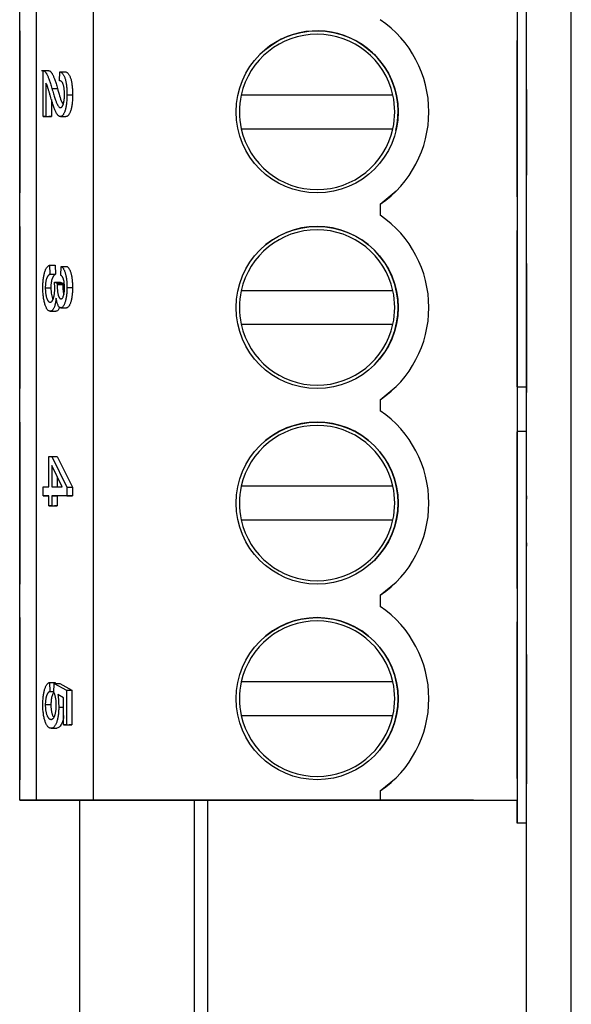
# Model space of a CAD drawing. Header units: millimetres. Extents: x 0 to 840, y 0 to 594.
# Tile 7 of 77: x 104 to 113, y 285 to 303. Entities that reach past the tile are written whole.
import ezdxf

# ---------------------------------------------------------------- set-up
doc = ezdxf.new("R2010")
doc.units = ezdxf.units.MM
doc.header["$LTSCALE"] = 2
doc.linetypes.add('SLD-Solid', pattern=[0])

msp = doc.modelspace()

# ---------------------------------------------------------------- linework, layer by layer
at = {"color": 7, "linetype": 'SLD-Solid', "lineweight": 25}
for p, q in [((112.608, 269.812), (112.608, 380.574)), ((113.407, 269.923), (113.407, 380.463)), ((112.439, 306.862), (112.439, 295.562)), ((103.539, 288.966), (103.539, 306.582)), ((103.839, 288.966), (103.839, 306.582)), ((104.859, 288.966), (104.859, 306.582)), ((103.539, 302.732), (103.539, 299.832)), ((112.439, 299.762), (112.439, 302.562)), ((112.439, 302.162), (112.439, 302.562)), ((104.061, 302.019), (103.926, 302.019)), ((103.958, 301.199), (103.958, 302.019)), ((112.607, 302.071), (112.608, 302.071)), ((104.253, 301.839), (104.259, 301.999)), ((104.259, 301.999), (104.359, 301.999)), ((104.008, 301.799), (104.008, 301.199)), ((104.114, 301.703), (104.214, 301.703)), ((112.607, 301.681), (112.608, 301.681)), ((112.607, 301.681), (112.607, 301.05)), ((104.108, 301.504), (104.108, 301.199)), ((104.384, 301.589), (104.484, 301.589)), ((110.216, 301.582), (107.501, 301.582)), ((104.008, 301.199), (103.958, 301.199)), ((103.958, 301.199), (104.058, 301.199)), ((104.008, 301.199), (104.108, 301.199)), ((104.108, 301.199), (104.058, 301.199)), ((104.266, 301.199), (104.366, 301.199)), ((107.501, 300.982), (110.216, 300.982)), ((112.607, 301.05), (112.607, 300.78)), ((112.607, 301.05), (112.608, 301.05)), ((112.607, 300.78), (112.608, 300.78)), ((112.607, 300.78), (112.607, 300.15)), ((112.439, 300.162), (112.439, 299.762)), ((112.607, 300.15), (112.608, 300.15)), ((109.989, 299.632), (110.273, 299.868)), ((112.607, 299.76), (112.608, 299.76)), ((109.989, 299.632), (109.989, 299.432)), ((103.539, 299.232), (103.539, 296.332)), ((103.539, 296.332), (103.539, 299.232)), ((112.439, 296.362), (112.439, 299.162)), ((112.439, 298.762), (112.439, 299.162)), ((107.876, 298.765), (107.876, 298.765)), ((104.073, 298.537), (104.078, 298.377)), ((104.073, 298.537), (104.173, 298.537)), ((104.173, 298.537), (104.178, 298.377)), ((104.275, 298.357), (104.28, 298.517)), ((104.28, 298.517), (104.38, 298.517)), ((112.607, 298.571), (112.608, 298.571)), ((112.607, 298.571), (112.607, 297.22)), ((104.078, 298.377), (104.178, 298.377)), ((103.997, 298.135), (104.097, 298.135)), ((104.16, 298.237), (104.209, 298.217)), ((104.16, 298.237), (104.26, 298.237)), ((104.209, 298.217), (104.209, 298.193)), ((104.209, 298.217), (104.309, 298.217)), ((104.209, 298.193), (104.309, 298.193)), ((104.26, 298.237), (104.309, 298.217)), ((104.309, 298.217), (104.309, 298.193)), ((104.384, 298.14), (104.484, 298.14)), ((110.216, 298.082), (107.501, 298.082)), ((104.275, 297.776), (104.375, 297.776)), ((104.085, 297.716), (104.185, 297.716)), ((107.501, 297.482), (110.216, 297.482)), ((112.607, 297.22), (112.608, 297.22)), ((112.607, 297.22), (112.607, 296.95)), ((112.607, 296.95), (112.608, 296.95)), ((112.607, 296.95), (112.607, 296.26)), ((112.439, 296.762), (112.439, 296.362)), ((109.989, 296.132), (110.273, 296.368)), ((103.539, 296.332), (103.539, 296.332)), ((112.436, 296.356), (112.436, 288.556)), ((112.607, 296.356), (112.436, 296.356)), ((112.607, 296.26), (112.608, 296.26)), ((109.989, 296.132), (109.989, 295.932)), ((103.539, 295.732), (103.539, 292.832)), ((112.436, 292.756), (112.436, 295.556)), ((112.436, 295.156), (112.436, 295.556)), ((112.608, 295.562), (112.439, 295.562)), ((104.062, 294.574), (104.062, 295.115)), ((104.062, 295.115), (104.111, 295.115)), ((104.111, 295.115), (104.384, 294.565)), ((104.111, 295.115), (104.211, 295.115)), ((104.301, 294.574), (104.111, 294.957)), ((104.111, 294.957), (104.111, 294.574)), ((104.211, 295.115), (104.484, 294.565)), ((112.607, 295.101), (112.608, 295.101)), ((104.211, 294.755), (104.211, 294.574)), ((103.958, 294.574), (104.062, 294.574)), ((103.958, 294.414), (103.958, 294.574)), ((104.111, 294.574), (104.301, 294.574)), ((104.384, 294.565), (104.384, 294.414)), ((104.384, 294.565), (104.484, 294.565)), ((104.484, 294.565), (104.484, 294.414)), ((110.216, 294.582), (107.501, 294.582)), ((104.062, 294.414), (103.958, 294.414)), ((103.958, 294.414), (104.058, 294.414)), ((104.062, 294.414), (104.058, 294.414)), ((104.062, 294.234), (104.062, 294.414)), ((104.384, 294.414), (104.111, 294.414)), ((104.111, 294.414), (104.111, 294.234)), ((104.111, 294.414), (104.211, 294.414)), ((104.211, 294.414), (104.211, 294.234)), ((104.484, 294.414), (104.211, 294.414)), ((104.384, 294.414), (104.484, 294.414)), ((112.607, 294.411), (112.608, 294.411)), ((112.607, 294.411), (112.607, 294.351)), ((112.607, 294.351), (112.608, 294.351)), ((104.111, 294.234), (104.062, 294.234)), ((104.062, 294.234), (104.162, 294.234)), ((104.111, 294.234), (104.211, 294.234)), ((104.211, 294.234), (104.162, 294.234)), ((107.501, 293.982), (110.216, 293.982)), ((112.607, 293.931), (112.608, 293.931)), ((112.607, 293.57), (112.607, 293.51)), ((112.607, 293.57), (112.608, 293.57)), ((112.607, 293.51), (112.608, 293.51)), ((112.436, 293.156), (112.436, 292.756)), ((109.989, 292.632), (110.273, 292.868)), ((112.607, 292.73), (112.608, 292.73)), ((109.989, 292.632), (109.989, 292.432)), ((103.539, 292.232), (103.539, 289.332)), ((112.436, 289.356), (112.436, 292.156)), ((112.436, 291.756), (112.436, 292.156)), ((107.876, 291.765), (107.876, 291.765)), ((112.607, 291.601), (112.608, 291.601)), ((112.607, 291.571), (112.607, 289.26)), ((112.607, 291.571), (112.608, 291.571)), ((110.216, 291.082), (107.501, 291.082)), ((104.073, 291.072), (104.078, 290.912)), ((104.073, 291.072), (104.173, 291.072)), ((104.078, 290.912), (104.152, 290.912)), ((104.152, 290.892), (104.158, 291.052)), ((104.158, 291.052), (104.373, 290.932)), ((104.158, 291.052), (104.258, 291.052)), ((104.173, 291.072), (104.174, 291.052)), ((104.258, 291.052), (104.473, 290.932)), ((104.373, 290.932), (104.373, 290.312)), ((104.373, 290.932), (104.473, 290.932)), ((104.473, 290.932), (104.473, 290.312)), ((104.324, 290.798), (104.22, 290.856)), ((104.324, 290.312), (104.324, 290.798)), ((103.997, 290.676), (104.097, 290.676)), ((104.237, 290.628), (104.324, 290.628)), ((107.501, 290.482), (110.216, 290.482)), ((104.102, 290.252), (104.202, 290.252)), ((104.373, 290.312), (104.324, 290.312)), ((104.324, 290.312), (104.424, 290.312)), ((104.373, 290.312), (104.473, 290.312)), ((104.473, 290.312), (104.424, 290.312)), ((112.436, 289.756), (112.436, 289.356)), ((109.989, 289.132), (110.273, 289.368)), ((112.607, 289.26), (112.608, 289.26)), ((112.607, 289.23), (112.608, 289.23)), ((103.539, 288.966), (103.839, 288.966)), ((111.659, 288.966), (103.539, 288.966)), ((103.839, 288.966), (104.859, 288.966)), ((104.608, 288.966), (104.608, 269.019)), ((104.859, 288.966), (105.359, 288.966)), ((104.859, 288.966), (109.989, 288.966)), ((109.989, 289.132), (109.989, 288.966)), ((109.989, 288.966), (112.439, 288.966)), ((111.659, 288.966), (112.439, 288.966)), ((112.436, 288.556), (112.436, 288.966)), ((112.608, 288.556), (112.436, 288.556))]:
    msp.add_line(p, q, dxfattribs=at)
at = {"color": 8, "linetype": 'SLD-Solid', "lineweight": 25}
for p, q in [((106.665, 269.019), (106.665, 288.966)), ((106.896, 288.966), (106.896, 269.019))]:
    msp.add_line(p, q, dxfattribs=at)
at = {"color": 7, "linetype": 'SLD-Solid', "lineweight": 25}
for centre in [(108.859, 301.282), (108.859, 297.782), (108.859, 294.282), (108.859, 290.782)]:
    msp.add_circle(centre, 1.45, dxfattribs=at)
for centre, radius, start, end in [((108.859, 301.282), 2, 304.4115, 55.5885), ((108.859, 301.282), 1.45, 346.8308, 135), ((108.859, 301.282), 1.39, 12.4641, 167.5359), ((108.859, 301.282), 1.39, 167.5359, 192.4641), ((108.859, 301.282), 1.39, 347.5359, 12.4641), ((108.859, 301.282), 1.39, 192.4641, 347.5359), ((108.859, 297.782), 2, 304.4115, 55.5885), ((108.859, 297.782), 1.45, 315, 135), ((108.859, 297.782), 1.39, 12.4641, 167.5359), ((108.859, 297.782), 1.39, 167.5359, 192.4641), ((108.859, 297.782), 1.39, 347.5359, 12.4641), ((108.859, 297.782), 1.39, 192.4641, 347.5359), ((108.859, 294.282), 2, 304.4115, 55.5885), ((108.859, 294.282), 1.39, 12.4641, 167.5359), ((108.859, 294.282), 1.45, 315, 135), ((108.859, 294.282), 1.39, 167.5359, 192.4641), ((108.859, 294.282), 1.39, 347.5359, 12.4641), ((108.859, 294.282), 1.39, 192.4641, 347.5359), ((108.859, 290.782), 2, 304.4115, 55.5885), ((108.859, 290.782), 1.39, 12.4641, 167.5359), ((108.859, 290.782), 1.45, 315, 135), ((108.859, 290.782), 1.39, 167.5359, 192.4641), ((108.859, 290.782), 1.39, 347.5359, 12.4641), ((108.859, 290.782), 1.39, 192.4641, 347.5359)]:
    msp.add_arc(centre, radius, start, end, dxfattribs=at)
for points, knots in [([(103.958, 302.019), (103.961, 302.019), (103.966, 302.019), (103.974, 302.017), (103.982, 302.012), (103.991, 302.005), (103.999, 301.995), (104.008, 301.984), (104.017, 301.97), (104.026, 301.954), (104.036, 301.935), (104.046, 301.912), (104.056, 301.886), (104.067, 301.857), (104.078, 301.823), (104.09, 301.787), (104.102, 301.747), (104.11, 301.718), (104.114, 301.703)], [0, 0, 0, 0, 0.042012, 0.085117, 0.130084, 0.176966, 0.226145, 0.27723, 0.330801, 0.38655, 0.445857, 0.509982, 0.578857, 0.653261, 0.731918, 0.816011, 0.905246, 1, 1, 1, 1]), ([(104.058, 302.019), (104.061, 302.019), (104.066, 302.019), (104.074, 302.017), (104.082, 302.012), (104.091, 302.005), (104.099, 301.995), (104.108, 301.984), (104.117, 301.97), (104.126, 301.954), (104.136, 301.935), (104.146, 301.912), (104.156, 301.886), (104.167, 301.857), (104.178, 301.823), (104.19, 301.787), (104.202, 301.747), (104.21, 301.718), (104.214, 301.703)], [0, 0, 0, 0, 0.042012, 0.085117, 0.130084, 0.176966, 0.226145, 0.27723, 0.330801, 0.38655, 0.445857, 0.509982, 0.578857, 0.653261, 0.731918, 0.816011, 0.905246, 1, 1, 1, 1]), ([(104.34, 301.595), (104.34, 301.604), (104.34, 301.621), (104.339, 301.646), (104.337, 301.67), (104.335, 301.692), (104.332, 301.714), (104.328, 301.734), (104.323, 301.753), (104.318, 301.771), (104.312, 301.787), (104.305, 301.801), (104.298, 301.813), (104.29, 301.822), (104.282, 301.83), (104.273, 301.835), (104.263, 301.839), (104.256, 301.839), (104.253, 301.839)], [0, 0, 0, 0, 0.058049, 0.113315, 0.167562, 0.221142, 0.275517, 0.329522, 0.385758, 0.443893, 0.503677, 0.564645, 0.628005, 0.695019, 0.764665, 0.83877, 0.91714, 1, 1, 1, 1]), ([(104.259, 301.999), (104.264, 301.998), (104.273, 301.994), (104.288, 301.986), (104.301, 301.974), (104.313, 301.96), (104.324, 301.943), (104.335, 301.924), (104.344, 301.901), (104.353, 301.875), (104.36, 301.847), (104.366, 301.816), (104.372, 301.784), (104.376, 301.749), (104.38, 301.712), (104.382, 301.673), (104.384, 301.632), (104.384, 301.603), (104.384, 301.589)], [0, 0, 0, 0, 0.08101, 0.157162, 0.229319, 0.2972, 0.36195, 0.423721, 0.483122, 0.540982, 0.597661, 0.653181, 0.707852, 0.763548, 0.819537, 0.87764, 0.937454, 1, 1, 1, 1]), ([(104.359, 301.999), (104.364, 301.998), (104.373, 301.994), (104.388, 301.986), (104.401, 301.974), (104.413, 301.96), (104.424, 301.943), (104.435, 301.924), (104.444, 301.901), (104.453, 301.875), (104.46, 301.847), (104.466, 301.816), (104.472, 301.784), (104.476, 301.749), (104.48, 301.712), (104.482, 301.673), (104.484, 301.632), (104.484, 301.603), (104.484, 301.589)], [0, 0, 0, 0, 0.08101, 0.157162, 0.229319, 0.2972, 0.36195, 0.423721, 0.483122, 0.540982, 0.597661, 0.653181, 0.707852, 0.763548, 0.819537, 0.87764, 0.937454, 1, 1, 1, 1]), ([(104.089, 301.561), (104.086, 301.572), (104.08, 301.592), (104.071, 301.622), (104.064, 301.648), (104.057, 301.671), (104.05, 301.691), (104.045, 301.709), (104.04, 301.723), (104.033, 301.745), (104.022, 301.771), (104.012, 301.79), (104.008, 301.799)], [0, 0, 0, 0, 0.12275, 0.234584, 0.336061, 0.42658, 0.506809, 0.575546, 0.634577, 0.682157, 0.846189, 1, 1, 1, 1]), ([(104.114, 301.703), (104.119, 301.686), (104.128, 301.653), (104.142, 301.607), (104.155, 301.565), (104.167, 301.528), (104.178, 301.496), (104.188, 301.467), (104.198, 301.444), (104.209, 301.419), (104.222, 301.396), (104.238, 301.375), (104.252, 301.361), (104.262, 301.36), (104.267, 301.359)], [0, 0, 0, 0, 0.10938, 0.210603, 0.304015, 0.389049, 0.466366, 0.53603, 0.597986, 0.652147, 0.749352, 0.838827, 0.921744, 1, 1, 1, 1]), ([(104.214, 301.703), (104.239, 301.612), (104.268, 301.499), (104.306, 301.429), (104.314, 301.416)], [0, 0, 0, 0, 0.807926, 1, 1, 1, 1]), ([(104.266, 301.199), (104.263, 301.199), (104.256, 301.199), (104.246, 301.203), (104.236, 301.209), (104.226, 301.217), (104.217, 301.228), (104.207, 301.241), (104.198, 301.256), (104.188, 301.274), (104.178, 301.296), (104.168, 301.321), (104.157, 301.351), (104.145, 301.385), (104.132, 301.422), (104.118, 301.465), (104.104, 301.511), (104.094, 301.544), (104.089, 301.561)], [0, 0, 0, 0, 0.048783, 0.096931, 0.145092, 0.193398, 0.242257, 0.291123, 0.340835, 0.391595, 0.445772, 0.506113, 0.572506, 0.644951, 0.72423, 0.809688, 0.901692, 1, 1, 1, 1]), ([(104.384, 301.589), (104.384, 301.573), (104.384, 301.543), (104.382, 301.499), (104.379, 301.458), (104.375, 301.42), (104.37, 301.385), (104.364, 301.352), (104.357, 301.323), (104.348, 301.297), (104.339, 301.274), (104.33, 301.254), (104.32, 301.237), (104.31, 301.223), (104.299, 301.212), (104.289, 301.205), (104.277, 301.2), (104.27, 301.199), (104.266, 301.199)], [0, 0, 0, 0, 0.071329, 0.138888, 0.203488, 0.265389, 0.326147, 0.38585, 0.446421, 0.508506, 0.570717, 0.631986, 0.692943, 0.753165, 0.813397, 0.874732, 0.936834, 1, 1, 1, 1]), ([(104.267, 301.359), (104.27, 301.359), (104.275, 301.359), (104.282, 301.363), (104.29, 301.368), (104.297, 301.375), (104.303, 301.385), (104.309, 301.397), (104.315, 301.411), (104.32, 301.427), (104.325, 301.444), (104.329, 301.462), (104.332, 301.482), (104.335, 301.503), (104.338, 301.524), (104.339, 301.547), (104.34, 301.571), (104.34, 301.587), (104.34, 301.595)], [0, 0, 0, 0, 0.0727804, 0.1421478, 0.2091828, 0.2742918, 0.3377688, 0.4007572, 0.4628013, 0.5255951, 0.5875405, 0.647529, 0.7063226, 0.7636995, 0.8213742, 0.879619, 0.9389099, 1, 1, 1, 1]), ([(104.484, 301.589), (104.484, 301.573), (104.484, 301.543), (104.482, 301.499), (104.479, 301.458), (104.475, 301.42), (104.47, 301.385), (104.464, 301.352), (104.457, 301.323), (104.448, 301.297), (104.439, 301.274), (104.43, 301.254), (104.42, 301.237), (104.41, 301.223), (104.399, 301.212), (104.389, 301.205), (104.377, 301.2), (104.37, 301.199), (104.366, 301.199)], [0, 0, 0, 0, 0.071329, 0.138888, 0.203488, 0.265389, 0.326147, 0.38585, 0.446421, 0.508506, 0.570717, 0.631986, 0.692943, 0.753165, 0.813397, 0.874732, 0.936834, 1, 1, 1, 1]), ([(103.953, 298.138), (103.953, 298.151), (103.953, 298.177), (103.955, 298.215), (103.957, 298.251), (103.961, 298.286), (103.966, 298.32), (103.971, 298.351), (103.978, 298.382), (103.985, 298.41), (103.994, 298.436), (104.003, 298.46), (104.013, 298.481), (104.024, 298.498), (104.035, 298.512), (104.047, 298.524), (104.06, 298.532), (104.069, 298.535), (104.073, 298.537)], [0, 0, 0, 0, 0.059955, 0.118098, 0.175046, 0.231454, 0.287781, 0.345525, 0.404017, 0.465187, 0.52726, 0.589365, 0.652798, 0.717707, 0.784146, 0.852971, 0.924943, 1, 1, 1, 1]), ([(104.28, 298.517), (104.285, 298.514), (104.293, 298.509), (104.304, 298.499), (104.315, 298.486), (104.325, 298.47), (104.335, 298.453), (104.343, 298.433), (104.351, 298.411), (104.358, 298.387), (104.364, 298.361), (104.369, 298.333), (104.374, 298.304), (104.378, 298.274), (104.38, 298.242), (104.383, 298.209), (104.384, 298.175), (104.384, 298.152), (104.384, 298.14)], [0, 0, 0, 0, 0.078734, 0.153587, 0.224356, 0.29211, 0.357093, 0.419768, 0.480649, 0.54028, 0.598948, 0.656032, 0.712334, 0.768115, 0.824627, 0.881743, 0.940019, 1, 1, 1, 1]), ([(104.38, 298.517), (104.385, 298.514), (104.393, 298.509), (104.404, 298.499), (104.415, 298.486), (104.425, 298.47), (104.435, 298.453), (104.443, 298.433), (104.451, 298.411), (104.458, 298.387), (104.464, 298.361), (104.469, 298.333), (104.474, 298.304), (104.478, 298.274), (104.48, 298.242), (104.483, 298.209), (104.484, 298.175), (104.484, 298.152), (104.484, 298.14)], [0, 0, 0, 0, 0.078734, 0.153587, 0.224356, 0.29211, 0.357093, 0.419768, 0.480649, 0.54028, 0.598948, 0.656032, 0.712334, 0.768115, 0.824627, 0.881743, 0.940019, 1, 1, 1, 1]), ([(104.078, 298.377), (104.075, 298.375), (104.069, 298.371), (104.059, 298.363), (104.051, 298.354), (104.043, 298.344), (104.035, 298.333), (104.029, 298.321), (104.023, 298.308), (104.017, 298.293), (104.012, 298.277), (104.008, 298.26), (104.005, 298.242), (104.002, 298.223), (103.999, 298.203), (103.998, 298.181), (103.997, 298.159), (103.997, 298.143), (103.997, 298.135)], [0, 0, 0, 0, 0.087015, 0.16956, 0.246923, 0.320217, 0.388752, 0.453783, 0.515052, 0.573662, 0.629076, 0.682899, 0.734725, 0.786273, 0.837947, 0.890063, 0.943825, 1, 1, 1, 1]), ([(104.178, 298.377), (104.175, 298.375), (104.169, 298.371), (104.159, 298.363), (104.151, 298.354), (104.143, 298.344), (104.135, 298.333), (104.129, 298.321), (104.123, 298.308), (104.117, 298.293), (104.112, 298.277), (104.108, 298.26), (104.105, 298.242), (104.102, 298.223), (104.099, 298.203), (104.098, 298.181), (104.097, 298.159), (104.097, 298.143), (104.097, 298.135)], [0, 0, 0, 0, 0.087015, 0.16956, 0.246923, 0.320217, 0.388752, 0.453783, 0.515052, 0.573662, 0.629076, 0.682899, 0.734725, 0.786273, 0.837947, 0.890063, 0.943825, 1, 1, 1, 1]), ([(104.34, 298.135), (104.34, 298.149), (104.34, 298.177), (104.337, 298.215), (104.332, 298.251), (104.325, 298.277), (104.32, 298.296), (104.315, 298.309), (104.31, 298.32), (104.304, 298.33), (104.297, 298.339), (104.29, 298.346), (104.283, 298.353), (104.278, 298.355), (104.275, 298.357)], [0, 0, 0, 0, 0.1157651, 0.2252032, 0.3349431, 0.4481581, 0.5071195, 0.5672859, 0.6306225, 0.6965576, 0.7662657, 0.8400942, 0.9174811, 1, 1, 1, 1]), ([(104.085, 297.716), (104.08, 297.717), (104.071, 297.717), (104.057, 297.724), (104.045, 297.733), (104.032, 297.747), (104.021, 297.764), (104.01, 297.786), (103.999, 297.811), (103.99, 297.84), (103.981, 297.872), (103.974, 297.905), (103.967, 297.94), (103.962, 297.976), (103.958, 298.015), (103.955, 298.054), (103.953, 298.095), (103.953, 298.123), (103.953, 298.138)], [0, 0, 0, 0, 0.072998, 0.142515, 0.210281, 0.275511, 0.33976, 0.402689, 0.466296, 0.52989, 0.592595, 0.652776, 0.711658, 0.76891, 0.825614, 0.882624, 0.940512, 1, 1, 1, 1]), ([(103.997, 298.135), (103.997, 298.126), (103.997, 298.109), (103.998, 298.084), (104, 298.06), (104.003, 298.037), (104.006, 298.015), (104.01, 297.993), (104.015, 297.973), (104.021, 297.953), (104.027, 297.935), (104.034, 297.919), (104.042, 297.906), (104.049, 297.895), (104.057, 297.887), (104.066, 297.881), (104.075, 297.877), (104.081, 297.877), (104.085, 297.877)], [0, 0, 0, 0, 0.056502, 0.111056, 0.165509, 0.220329, 0.275741, 0.333285, 0.392975, 0.455509, 0.51944, 0.583588, 0.648055, 0.714351, 0.781323, 0.851333, 0.923796, 1, 1, 1, 1]), ([(104.085, 297.877), (104.088, 297.877), (104.093, 297.877), (104.102, 297.88), (104.11, 297.886), (104.117, 297.894), (104.125, 297.904), (104.131, 297.917), (104.138, 297.932), (104.143, 297.948), (104.149, 297.967), (104.153, 297.986), (104.157, 298.007), (104.16, 298.029), (104.163, 298.052), (104.165, 298.076), (104.166, 298.101), (104.166, 298.118), (104.166, 298.126)], [0, 0, 0, 0, 0.075532, 0.147058, 0.215855, 0.282505, 0.34712, 0.410772, 0.473181, 0.5356, 0.596603, 0.656248, 0.713669, 0.769949, 0.826151, 0.882829, 0.940268, 1, 1, 1, 1]), ([(104.097, 298.135), (104.099, 298.092), (104.103, 298.005), (104.122, 297.952), (104.132, 297.926)], [0, 0, 0, 0, 0.499375, 1, 1, 1, 1]), ([(104.166, 298.126), (104.166, 298.134), (104.166, 298.151), (104.164, 298.177), (104.163, 298.206), (104.161, 298.226), (104.16, 298.237)], [0, 0, 0, 0, 0.2081614, 0.4437429, 0.7079863, 1, 1, 1, 1]), ([(104.209, 298.193), (104.209, 298.183), (104.209, 298.165), (104.21, 298.139), (104.211, 298.113), (104.213, 298.09), (104.216, 298.067), (104.219, 298.046), (104.223, 298.026), (104.227, 298.008), (104.232, 297.991), (104.237, 297.976), (104.243, 297.964), (104.249, 297.954), (104.256, 297.946), (104.262, 297.94), (104.27, 297.937), (104.275, 297.937), (104.277, 297.937)], [0, 0, 0, 0, 0.069029, 0.134699, 0.198856, 0.260636, 0.320385, 0.380768, 0.440336, 0.500789, 0.561123, 0.621432, 0.680857, 0.74052, 0.801803, 0.865366, 0.93094, 1, 1, 1, 1]), ([(104.384, 298.14), (104.384, 298.127), (104.384, 298.103), (104.382, 298.067), (104.38, 298.032), (104.376, 297.999), (104.372, 297.968), (104.367, 297.938), (104.36, 297.909), (104.353, 297.882), (104.345, 297.857), (104.336, 297.836), (104.327, 297.817), (104.318, 297.802), (104.308, 297.791), (104.297, 297.782), (104.286, 297.777), (104.279, 297.777), (104.275, 297.776)], [0, 0, 0, 0, 0.061722, 0.121428, 0.180226, 0.23843, 0.296817, 0.356015, 0.417175, 0.480545, 0.54415, 0.607086, 0.669928, 0.732369, 0.796429, 0.862167, 0.929503, 1, 1, 1, 1]), ([(104.277, 297.937), (104.282, 297.937), (104.29, 297.939), (104.303, 297.949), (104.314, 297.968), (104.323, 297.993), (104.331, 298.024), (104.336, 298.058), (104.34, 298.096), (104.34, 298.122), (104.34, 298.135)], [0, 0, 0, 0, 0.146093, 0.280765, 0.407853, 0.533013, 0.654305, 0.768539, 0.88212, 1, 1, 1, 1]), ([(104.309, 298.193), (104.309, 298.154), (104.311, 298.087), (104.322, 298.036), (104.328, 298.015)], [0, 0, 0, 0, 0.575556, 1, 1, 1, 1]), ([(104.484, 298.14), (104.484, 298.127), (104.484, 298.103), (104.482, 298.067), (104.48, 298.032), (104.476, 297.999), (104.472, 297.968), (104.467, 297.938), (104.46, 297.909), (104.453, 297.882), (104.445, 297.857), (104.436, 297.836), (104.427, 297.817), (104.418, 297.802), (104.408, 297.791), (104.397, 297.782), (104.386, 297.777), (104.379, 297.777), (104.375, 297.776)], [0, 0, 0, 0, 0.061722, 0.121428, 0.180226, 0.23843, 0.296817, 0.356015, 0.417175, 0.480545, 0.54415, 0.607086, 0.669928, 0.732369, 0.796429, 0.862167, 0.929503, 1, 1, 1, 1]), ([(104.189, 297.95), (104.188, 297.938), (104.186, 297.914), (104.181, 297.882), (104.176, 297.852), (104.17, 297.825), (104.163, 297.802), (104.154, 297.78), (104.145, 297.762), (104.134, 297.746), (104.123, 297.733), (104.111, 297.723), (104.098, 297.717), (104.09, 297.717), (104.085, 297.716)], [0, 0, 0, 0, 0.0787659, 0.1538985, 0.2265834, 0.2983449, 0.3713878, 0.4478553, 0.5293928, 0.6160118, 0.7070984, 0.8007404, 0.8980898, 1, 1, 1, 1]), ([(104.275, 297.776), (104.27, 297.777), (104.261, 297.778), (104.248, 297.787), (104.235, 297.801), (104.224, 297.821), (104.213, 297.846), (104.204, 297.876), (104.196, 297.911), (104.191, 297.937), (104.189, 297.95)], [0, 0, 0, 0, 0.136264, 0.266121, 0.391535, 0.515483, 0.637212, 0.757167, 0.877123, 1, 1, 1, 1]), ([(104.253, 297.786), (104.249, 297.776), (104.23, 297.723), (104.205, 297.719), (104.185, 297.716)], [0, 0, 0, 0, 0.198253, 1, 1, 1, 1]), ([(103.953, 290.675), (103.953, 290.688), (103.953, 290.714), (103.955, 290.752), (103.957, 290.788), (103.961, 290.823), (103.965, 290.856), (103.971, 290.888), (103.977, 290.918), (103.985, 290.947), (103.993, 290.973), (104.002, 290.996), (104.012, 291.017), (104.023, 291.034), (104.034, 291.048), (104.047, 291.059), (104.059, 291.068), (104.068, 291.071), (104.073, 291.072)], [0, 0, 0, 0, 0.0599117, 0.1179453, 0.1747353, 0.2309364, 0.2872237, 0.3440137, 0.4021676, 0.4619625, 0.5232663, 0.5850556, 0.6482099, 0.7130717, 0.7802081, 0.8497849, 0.9231077, 1, 1, 1, 1]), ([(104.078, 290.912), (104.075, 290.91), (104.069, 290.907), (104.059, 290.9), (104.051, 290.892), (104.043, 290.882), (104.035, 290.872), (104.028, 290.858), (104.022, 290.845), (104.017, 290.829), (104.012, 290.812), (104.008, 290.795), (104.005, 290.777), (104.002, 290.758), (103.999, 290.738), (103.998, 290.718), (103.997, 290.697), (103.997, 290.683), (103.997, 290.676)], [0, 0, 0, 0, 0.088201, 0.171889, 0.250417, 0.324495, 0.394455, 0.460855, 0.523566, 0.583569, 0.64109, 0.696114, 0.748063, 0.799512, 0.849668, 0.899266, 0.949183, 1, 1, 1, 1]), ([(104.152, 290.892), (104.15, 290.89), (104.138, 290.882), (104.12, 290.844), (104.1, 290.769), (104.098, 290.707), (104.097, 290.676)], [0, 0, 0, 0, 0.054343, 0.422678, 0.711902, 1, 1, 1, 1]), ([(104.193, 290.672), (104.193, 290.683), (104.193, 290.705), (104.191, 290.738), (104.187, 290.769), (104.182, 290.799), (104.176, 290.827), (104.169, 290.852), (104.161, 290.874), (104.155, 290.886), (104.152, 290.892)], [0, 0, 0, 0, 0.117922, 0.235243, 0.355137, 0.478426, 0.604034, 0.731147, 0.862946, 1, 1, 1, 1]), ([(104.22, 290.856), (104.223, 290.838), (104.228, 290.802), (104.233, 290.745), (104.236, 290.687), (104.237, 290.647), (104.237, 290.628)], [0, 0, 0, 0, 0.254405, 0.503488, 0.750493, 1, 1, 1, 1]), ([(104.102, 290.252), (104.097, 290.252), (104.087, 290.253), (104.072, 290.258), (104.058, 290.267), (104.045, 290.28), (104.032, 290.296), (104.02, 290.315), (104.008, 290.339), (103.997, 290.366), (103.986, 290.395), (103.977, 290.428), (103.97, 290.463), (103.964, 290.5), (103.959, 290.54), (103.955, 290.583), (103.953, 290.628), (103.953, 290.659), (103.953, 290.675)], [0, 0, 0, 0, 0.071521, 0.140909, 0.208148, 0.273948, 0.338678, 0.402514, 0.466303, 0.529947, 0.59236, 0.651807, 0.709655, 0.766143, 0.822514, 0.879698, 0.938588, 1, 1, 1, 1]), ([(103.997, 290.676), (103.997, 290.667), (103.997, 290.65), (103.998, 290.624), (104, 290.599), (104.003, 290.575), (104.007, 290.552), (104.012, 290.53), (104.018, 290.509), (104.024, 290.489), (104.031, 290.471), (104.039, 290.455), (104.048, 290.442), (104.057, 290.43), (104.066, 290.422), (104.077, 290.416), (104.088, 290.412), (104.095, 290.412), (104.099, 290.412)], [0, 0, 0, 0, 0.0520973, 0.1031017, 0.1538006, 0.2052544, 0.257724, 0.3121926, 0.369736, 0.4300616, 0.4928682, 0.5569347, 0.622975, 0.6914697, 0.7631504, 0.8380917, 0.9167521, 1, 1, 1, 1]), ([(104.097, 290.676), (104.097, 290.667), (104.097, 290.65), (104.098, 290.624), (104.1, 290.599), (104.103, 290.575), (104.107, 290.552), (104.112, 290.53), (104.118, 290.509), (104.124, 290.489), (104.131, 290.471), (104.137, 290.46), (104.139, 290.455), (104.139, 290.455)], [0, 0, 0, 0, 0.0520973, 0.1031017, 0.1538006, 0.2052544, 0.257724, 0.3121926, 0.369736, 0.4300616, 0.4928682, 0.5569347, 0.5599952, 0.5599952, 0.5599952, 0.5599952]), ([(104.099, 290.412), (104.103, 290.412), (104.11, 290.412), (104.12, 290.416), (104.13, 290.421), (104.139, 290.43), (104.147, 290.44), (104.155, 290.453), (104.162, 290.468), (104.168, 290.485), (104.174, 290.504), (104.179, 290.525), (104.183, 290.546), (104.187, 290.569), (104.19, 290.593), (104.192, 290.618), (104.193, 290.645), (104.193, 290.663), (104.193, 290.672)], [0, 0, 0, 0, 0.082003, 0.159772, 0.233618, 0.303428, 0.370373, 0.434524, 0.496402, 0.557327, 0.616283, 0.672504, 0.727497, 0.780969, 0.834539, 0.88826, 0.943116, 1, 1, 1, 1]), ([(104.237, 290.628), (104.237, 290.615), (104.236, 290.59), (104.235, 290.554), (104.232, 290.519), (104.228, 290.485), (104.222, 290.453), (104.216, 290.421), (104.209, 290.391), (104.2, 290.363), (104.191, 290.337), (104.18, 290.314), (104.169, 290.295), (104.157, 290.279), (104.144, 290.266), (104.131, 290.258), (104.116, 290.253), (104.107, 290.252), (104.102, 290.252)], [0, 0, 0, 0, 0.053814, 0.106953, 0.15923, 0.211988, 0.266417, 0.321946, 0.380432, 0.441804, 0.505005, 0.5688, 0.634227, 0.701337, 0.770983, 0.843866, 0.92005, 1, 1, 1, 1]), ([(104.324, 290.481), (104.323, 290.469), (104.318, 290.395), (104.273, 290.281), (104.229, 290.263), (104.202, 290.252)], [0, 0, 0, 0, 0.069623, 0.43199, 1, 1, 1, 1])]:
    msp.add_open_spline(points, degree=3, knots=knots, dxfattribs=at)

doc.saveas('drawing.dxf')
